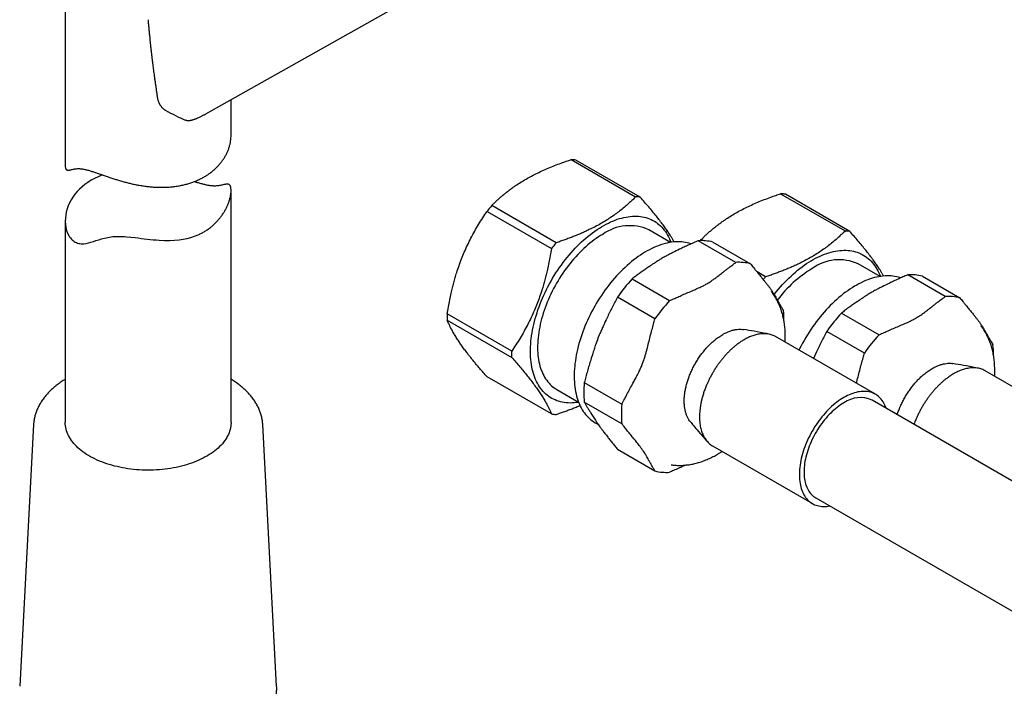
# Model space of a CAD drawing. Header units: millimetres. Extents: x 8 to 968, y 12 to 1099.
# Tile 12 of 73: x 685 to 774, y 170 to 230. Entities that reach past the tile are written whole.
import ezdxf

# ---------------------------------------------------------------- set-up
doc = ezdxf.new("R2010")
doc.units = ezdxf.units.MM

msp = doc.modelspace()

# ---------------------------------------------------------------- linework, layer by layer
at = {"color": 7, "linetype": 'Continuous', "lineweight": 30}
for p, q in [((701.382, 221.567), (725.254, 235.01)), ((688.652, 233.887), (688.652, 216.881)), ((703.652, 219.614), (703.652, 222.845)), ((697.881, 221.787), (697.885, 221.785)), ((701.38, 221.57), (701.366, 221.563)), ((734.417, 217.424), (740.243, 214.061)), ((740.668, 214.023), (734.842, 217.386)), ((703.652, 193.685), (703.652, 214.631)), ((753.364, 214.342), (759.19, 210.979)), ((759.615, 210.941), (753.789, 214.304)), ((733.053, 209.91), (727.227, 213.273)), ((726.802, 212.745), (732.628, 209.382)), ((688.652, 211.88), (688.652, 193.685)), ((743.408, 209.945), (741.436, 211.084)), ((749.304, 208.134), (745.91, 210.094)), ((746.33, 210.101), (746.174, 210.191)), ((747.239, 209.975), (750.633, 208.016)), ((762.355, 206.863), (760.382, 208.002)), ((739.925, 206.639), (743.319, 204.679)), ((752, 206.828), (751.229, 207.273)), ((768.251, 205.052), (764.857, 207.011)), ((766.186, 206.893), (769.58, 204.934)), ((741.99, 203.026), (738.597, 204.985)), ((752.526, 205.513), (752.524, 205.516)), ((729.033, 200.116), (723.207, 203.479)), ((758.872, 203.556), (762.266, 201.597)), ((723.207, 202.912), (729.033, 199.549)), ((771.473, 202.43), (771.471, 202.433)), ((761.934, 196.213), (752.904, 201.425)), ((760.937, 199.944), (757.544, 201.903)), ((756.612, 200.048), (756.329, 199.448)), ((732.628, 194.434), (726.802, 197.797)), ((780.881, 193.13), (771.851, 198.343)), ((735.604, 197.273), (738.998, 195.314)), ((733.105, 196.654), (735.078, 195.515)), ((738.998, 193.542), (735.604, 195.501)), ((866.003, 135.442), (761.634, 195.693)), ((685.786, 193.478), (684.53, 169.821)), ((685.786, 193.482), (685.786, 193.478)), ((706.517, 193.478), (706.517, 193.481)), ((707.774, 169.821), (706.517, 193.478)), ((736.595, 193.636), (736.873, 193.476)), ((747.205, 191.553), (756.235, 186.34)), ((738.597, 191.243), (741.99, 189.284)), ((743.472, 189.836), (743.478, 189.836)), ((756.535, 186.859), (860.904, 126.608))]:
    msp.add_line(p, q, dxfattribs=at)
at = {"color": 7, "linetype": 'Continuous', "lineweight": 30, "flags": 128}
for points in [[(692.033, 216.037), (691.971, 216.016), (691.632, 215.88), (691.304, 215.725), (690.99, 215.555), (690.698, 215.372), (690.435, 215.185), (690.182, 214.98), (689.945, 214.762), (689.725, 214.532), (689.524, 214.29), (689.346, 214.044), (689.188, 213.791), (689.046, 213.525), (688.925, 213.252), (688.825, 212.972), (688.747, 212.69), (688.693, 212.412), (688.661, 212.132), (688.652, 211.848), (688.667, 211.568), (688.707, 211.295), (688.772, 211.032), (688.861, 210.789), (688.975, 210.563), (689.041, 210.458), (689.113, 210.359), (689.191, 210.267), (689.274, 210.182), (689.364, 210.104), (689.458, 210.035), (689.555, 209.976), (689.656, 209.926), (689.761, 209.884), (689.87, 209.853), (689.982, 209.83), (690.097, 209.818), (690.214, 209.816), (690.333, 209.822), (690.54, 209.852), (690.752, 209.9), (690.97, 209.961), (691.197, 210.033), (691.431, 210.11), (691.678, 210.189), (691.937, 210.266), (692.211, 210.338), (692.497, 210.4), (692.802, 210.448), (692.963, 210.467), (693.128, 210.48), (693.3, 210.488), (693.477, 210.491), (693.652, 210.489), (693.832, 210.482), (694.015, 210.472), (694.201, 210.458), (694.581, 210.421), (694.969, 210.377), (695.237, 210.343), (695.505, 210.31), (695.776, 210.276), (696.047, 210.243), (696.319, 210.213), (696.591, 210.185), (696.863, 210.161), (697.134, 210.142), (697.628, 210.12), (698.118, 210.119), (698.536, 210.138), (698.949, 210.177), (699.313, 210.23), (699.667, 210.302), (700.012, 210.393), (700.349, 210.503), (700.675, 210.633), (700.675, 210.633)], [(735.088, 195.489), (735.065, 195.485), (734.874, 195.458), (734.685, 195.439), (734.498, 195.428), (734.315, 195.425), (734.134, 195.431), (733.956, 195.444), (733.781, 195.466), (733.61, 195.497), (733.442, 195.535), (733.278, 195.581), (733.118, 195.636), (732.963, 195.699), (732.811, 195.769), (732.663, 195.848), (732.521, 195.934), (732.382, 196.029), (732.249, 196.13), (732.12, 196.24), (731.997, 196.357), (731.879, 196.481), (731.765, 196.612), (731.658, 196.751), (731.555, 196.896), (731.459, 197.048), (731.368, 197.207), (731.283, 197.373), (731.203, 197.545), (731.13, 197.723), (731.062, 197.907), (731.001, 198.096), (730.946, 198.292), (730.897, 198.493), (730.854, 198.699), (730.817, 198.91), (730.787, 199.126), (730.763, 199.347), (730.746, 199.572), (730.735, 199.801), (730.73, 200.034), (730.731, 200.271), (730.739, 200.512), (730.754, 200.756), (730.774, 201.003), (730.802, 201.252), (730.835, 201.504), (730.875, 201.759), (730.921, 202.015), (730.973, 202.274), (731.031, 202.534), (731.095, 202.795), (731.166, 203.057), (731.242, 203.32), (731.325, 203.584), (731.413, 203.848), (731.506, 204.112), (731.606, 204.376), (731.711, 204.639), (731.821, 204.901), (731.937, 205.163), (732.058, 205.423), (732.184, 205.682), (732.315, 205.938), (732.451, 206.193), (732.591, 206.446), (732.737, 206.696), (732.886, 206.943), (733.04, 207.188), (733.198, 207.429), (733.36, 207.666), (733.526, 207.9), (733.695, 208.13), (733.868, 208.356), (734.044, 208.577), (734.224, 208.794), (734.406, 209.006), (734.591, 209.213), (734.779, 209.415), (734.969, 209.611), (735.162, 209.802), (735.356, 209.987), (735.553, 210.166), (735.751, 210.338), (735.95, 210.505), (736.151, 210.665), (736.353, 210.818), (736.556, 210.965), (736.76, 211.104), (736.964, 211.237), (737.168, 211.362), (737.373, 211.48), (737.577, 211.591), (737.781, 211.694), (737.985, 211.789), (738.187, 211.877), (738.389, 211.957), (738.59, 212.029), (738.79, 212.093), (738.988, 212.149), (739.184, 212.196), (739.379, 212.236), (739.571, 212.268), (739.762, 212.291), (739.949, 212.306), (740.135, 212.313), (740.317, 212.312), (740.496, 212.302), (740.673, 212.284), (740.846, 212.258), (741.015, 212.224), (741.181, 212.181), (741.343, 212.13), (741.501, 212.072), (741.655, 212.005), (741.804, 211.931), (741.949, 211.848), (742.09, 211.758), (742.226, 211.66), (742.357, 211.554), (742.483, 211.441), (742.604, 211.32), (742.719, 211.193), (742.83, 211.058), (742.935, 210.916), (743.034, 210.767), (743.128, 210.611), (743.216, 210.449), (743.298, 210.28), (743.375, 210.105), (743.436, 209.95)], [(737.27, 210.672), (737.077, 210.556), (736.883, 210.433), (736.69, 210.304), (736.497, 210.167), (736.306, 210.023), (736.115, 209.873), (735.926, 209.716), (735.738, 209.553), (735.552, 209.384), (735.367, 209.208), (735.185, 209.027), (735.005, 208.841), (734.827, 208.649), (734.652, 208.452), (734.48, 208.249), (734.311, 208.043), (734.145, 207.831), (733.982, 207.616), (733.823, 207.396), (733.668, 207.172), (733.517, 206.945), (733.37, 206.715), (733.226, 206.481), (733.088, 206.245), (732.954, 206.006), (732.824, 205.765), (732.699, 205.522), (732.58, 205.276), (732.465, 205.03), (732.355, 204.782), (732.251, 204.533), (732.153, 204.284), (732.059, 204.034), (731.972, 203.784), (731.89, 203.533), (731.814, 203.284), (731.744, 203.035), (731.68, 202.786), (731.622, 202.539), (731.57, 202.294), (731.524, 202.05), (731.485, 201.808), (731.451, 201.568), (731.424, 201.331), (731.404, 201.097), (731.389, 200.865), (731.381, 200.637), (731.38, 200.413), (731.384, 200.192), (731.396, 199.975), (731.413, 199.762), (731.437, 199.554), (731.467, 199.35), (731.504, 199.151), (731.546, 198.958), (731.595, 198.769), (731.65, 198.586), (731.711, 198.409), (731.778, 198.238), (731.851, 198.073), (731.93, 197.914), (732.015, 197.762), (732.105, 197.616), (732.201, 197.477), (732.303, 197.345), (732.41, 197.22), (732.522, 197.102), (732.639, 196.992), (732.761, 196.889), (732.888, 196.793), (733.02, 196.705), (733.105, 196.654)], [(745.266, 209.813), (745.245, 209.82), (745.084, 209.871), (744.919, 209.913), (744.751, 209.947), (744.579, 209.973), (744.403, 209.991), (744.225, 210), (744.044, 210.002), (743.859, 209.995), (743.673, 209.98), (743.483, 209.957), (743.292, 209.925), (743.098, 209.886), (742.903, 209.838), (742.706, 209.783), (742.508, 209.719), (742.308, 209.648), (742.107, 209.568), (741.905, 209.481), (741.703, 209.386), (741.5, 209.284), (741.296, 209.174), (741.093, 209.056), (740.89, 208.931), (740.687, 208.8), (740.484, 208.661), (740.283, 208.515), (740.082, 208.363), (739.882, 208.203), (739.684, 208.038), (739.487, 207.866), (739.291, 207.688), (739.098, 207.504), (738.906, 207.314), (738.717, 207.119), (738.53, 206.919), (738.346, 206.713), (738.165, 206.502), (737.986, 206.286), (737.811, 206.066), (737.639, 205.841), (737.47, 205.613), (737.306, 205.38), (737.144, 205.144), (736.987, 204.904), (736.834, 204.661), (736.686, 204.415), (736.541, 204.166), (736.401, 203.915), (736.266, 203.662), (736.136, 203.406), (736.011, 203.149), (735.89, 202.89), (735.775, 202.63), (735.665, 202.369), (735.561, 202.107), (735.462, 201.845), (735.369, 201.583), (735.281, 201.32), (735.199, 201.058), (735.123, 200.796), (735.053, 200.535), (734.989, 200.275), (734.931, 200.017), (734.879, 199.76), (734.834, 199.505), (734.794, 199.252), (734.761, 199.001), (734.734, 198.752), (734.713, 198.507), (734.699, 198.264), (734.691, 198.025), (734.69, 197.79), (734.694, 197.558), (734.705, 197.329), (734.723, 197.106), (734.747, 196.886), (734.777, 196.671), (734.813, 196.461), (734.856, 196.256), (734.905, 196.056), (734.959, 195.862), (735.02, 195.673), (735.088, 195.49), (735.161, 195.313), (735.239, 195.142), (735.324, 194.978), (735.415, 194.82), (735.511, 194.668), (735.612, 194.524), (735.72, 194.386), (735.832, 194.255), (735.95, 194.132), (736.073, 194.016), (736.2, 193.907), (736.333, 193.805), (736.471, 193.712), (736.595, 193.636)], [(746.099, 210.102), (746.12, 210.126), (746.174, 210.191)], [(752.782, 205.231), (752.815, 205.274), (752.991, 205.495), (753.171, 205.712), (753.353, 205.924), (753.538, 206.131), (753.726, 206.333), (753.916, 206.529), (754.109, 206.72), (754.303, 206.904), (754.5, 207.083), (754.698, 207.256), (754.897, 207.423), (755.098, 207.583), (755.3, 207.736), (755.503, 207.883), (755.707, 208.022), (755.911, 208.155), (756.115, 208.28), (756.32, 208.398), (756.524, 208.509), (756.728, 208.612), (756.932, 208.707), (757.134, 208.795), (757.336, 208.875), (757.537, 208.947), (757.737, 209.011), (757.935, 209.066), (758.131, 209.114), (758.326, 209.154), (758.518, 209.186), (758.709, 209.209), (758.896, 209.224), (759.082, 209.231), (759.264, 209.229), (759.443, 209.22), (759.62, 209.202), (759.793, 209.176), (759.962, 209.141), (760.128, 209.099), (760.29, 209.048), (760.448, 208.99), (760.602, 208.923), (760.751, 208.848), (760.896, 208.766), (761.037, 208.676), (761.173, 208.578), (761.304, 208.472), (761.43, 208.359), (761.551, 208.238), (761.666, 208.11), (761.777, 207.975), (761.882, 207.833), (761.981, 207.685), (762.075, 207.529), (762.163, 207.367), (762.245, 207.198), (762.322, 207.023), (762.383, 206.868)], [(764.213, 206.731), (764.192, 206.738), (764.031, 206.788), (763.866, 206.831), (763.698, 206.865), (763.526, 206.891), (763.35, 206.909), (763.172, 206.918), (762.99, 206.92), (762.806, 206.913), (762.62, 206.898), (762.43, 206.875), (762.239, 206.843), (762.045, 206.804), (761.85, 206.756), (761.653, 206.701), (761.455, 206.637), (761.255, 206.565), (761.054, 206.486), (760.852, 206.399), (760.65, 206.304), (760.447, 206.201), (760.243, 206.091), (760.04, 205.974), (759.837, 205.849), (759.634, 205.718), (759.431, 205.579), (759.23, 205.433), (759.029, 205.28), (758.829, 205.121), (758.631, 204.956), (758.434, 204.784), (758.238, 204.606), (758.045, 204.422), (757.853, 204.232), (757.664, 204.037), (757.477, 203.836), (757.293, 203.631), (757.112, 203.42), (756.933, 203.204), (756.758, 202.984), (756.586, 202.759), (756.417, 202.531), (756.252, 202.298), (756.091, 202.062), (755.934, 201.822), (755.781, 201.579), (755.633, 201.333), (755.488, 201.084), (755.348, 200.833), (755.213, 200.58), (755.083, 200.324), (755.023, 200.202)], [(762.907, 194.958), (762.887, 195.015), (762.831, 195.156), (762.769, 195.29), (762.701, 195.419), (762.627, 195.541), (762.548, 195.656), (762.463, 195.764), (762.373, 195.865), (762.278, 195.959), (762.178, 196.046), (762.073, 196.125), (761.963, 196.196), (761.848, 196.259), (761.73, 196.315), (761.607, 196.363), (761.48, 196.402), (761.349, 196.434), (761.214, 196.457), (761.077, 196.472), (760.936, 196.479), (760.792, 196.478), (760.645, 196.468), (760.497, 196.45), (760.345, 196.425), (760.192, 196.391), (760.037, 196.348), (759.881, 196.298), (759.723, 196.24), (759.564, 196.174), (759.405, 196.1), (759.245, 196.019), (759.085, 195.93)], [(759.085, 195.93), (758.924, 195.834), (758.764, 195.731), (758.605, 195.62), (758.446, 195.503), (758.288, 195.379), (758.132, 195.249), (757.977, 195.112), (757.824, 194.969), (757.673, 194.82), (757.524, 194.666), (757.377, 194.506), (757.233, 194.342), (757.093, 194.172), (756.955, 193.998), (756.82, 193.819), (756.69, 193.637), (756.563, 193.451), (756.44, 193.261), (756.321, 193.068), (756.206, 192.873), (756.096, 192.675), (755.991, 192.474), (755.891, 192.272), (755.796, 192.068), (755.706, 191.863), (755.621, 191.657), (755.542, 191.45), (755.468, 191.243), (755.4, 191.037), (755.338, 190.83), (755.282, 190.624), (755.232, 190.42), (755.188, 190.216), (755.15, 190.015), (755.118, 189.815), (755.093, 189.617), (755.074, 189.423), (755.061, 189.231), (755.055, 189.042), (755.055, 188.857), (755.061, 188.676), (755.074, 188.499), (755.093, 188.326), (755.118, 188.158), (755.15, 187.995), (755.188, 187.837), (755.232, 187.684), (755.282, 187.537), (755.338, 187.397), (755.4, 187.262), (755.468, 187.133), (755.542, 187.011), (755.621, 186.896), (755.706, 186.788), (755.796, 186.687), (755.891, 186.593), (755.991, 186.507), (756.096, 186.428), (756.206, 186.356), (756.321, 186.293), (756.44, 186.237), (756.563, 186.19), (756.69, 186.15), (756.82, 186.118), (756.955, 186.095), (757.093, 186.08), (757.233, 186.073), (757.377, 186.074), (757.524, 186.084), (757.673, 186.102), (757.808, 186.124)], [(759.085, 195.44), (758.933, 195.349), (758.781, 195.25), (758.63, 195.144), (758.479, 195.032), (758.33, 194.912), (758.182, 194.787), (758.035, 194.655), (757.891, 194.517), (757.749, 194.373), (757.609, 194.223), (757.471, 194.069), (757.337, 193.909), (757.205, 193.745), (757.077, 193.577), (756.953, 193.404), (756.832, 193.227), (756.715, 193.048), (756.603, 192.864), (756.495, 192.679), (756.391, 192.49), (756.292, 192.3), (756.199, 192.107), (756.11, 191.913), (756.027, 191.718), (755.949, 191.523), (755.877, 191.326), (755.81, 191.13), (755.749, 190.934), (755.694, 190.739), (755.646, 190.544), (755.603, 190.351), (755.566, 190.159), (755.536, 189.97), (755.512, 189.783), (755.495, 189.598), (755.483, 189.416), (755.479, 189.238), (755.48, 189.064), (755.488, 188.893), (755.503, 188.726), (755.523, 188.564), (755.55, 188.407), (755.584, 188.255), (755.623, 188.109), (755.669, 187.968), (755.721, 187.832), (755.779, 187.703), (755.843, 187.581), (755.912, 187.465), (755.987, 187.355), (756.068, 187.253), (756.154, 187.158), (756.245, 187.07), (756.341, 186.989), (756.442, 186.917), (756.535, 186.859)], [(703.652, 193.685), (703.651, 193.633), (703.643, 193.482), (703.627, 193.332), (703.601, 193.183), (703.566, 193.034), (703.523, 192.886), (703.47, 192.739), (703.409, 192.592), (703.339, 192.448), (703.26, 192.304), (703.173, 192.163), (703.077, 192.023), (702.973, 191.885), (702.86, 191.75), (702.74, 191.617), (702.612, 191.486), (702.476, 191.358), (702.332, 191.232), (702.181, 191.11), (702.022, 190.991), (701.857, 190.875), (701.684, 190.762), (701.505, 190.653), (701.32, 190.548), (701.128, 190.446), (700.93, 190.348), (700.727, 190.254), (700.518, 190.165), (700.303, 190.08), (700.084, 189.999), (699.86, 189.922), (699.632, 189.85), (699.399, 189.782), (699.162, 189.72), (698.922, 189.662), (698.679, 189.609), (698.432, 189.561), (698.183, 189.517), (697.931, 189.479), (697.677, 189.446), (697.421, 189.418), (697.164, 189.395), (696.905, 189.378), (696.646, 189.365), (696.386, 189.358), (696.125, 189.356), (695.865, 189.359), (695.605, 189.367), (695.346, 189.381), (695.088, 189.399), (694.831, 189.423), (694.575, 189.452), (694.322, 189.486), (694.07, 189.526), (693.821, 189.57), (693.575, 189.619), (693.333, 189.673), (693.093, 189.732), (692.857, 189.796), (692.625, 189.864), (692.398, 189.937), (692.175, 190.014), (691.956, 190.096), (691.743, 190.183), (691.535, 190.273), (691.333, 190.368), (691.136, 190.466), (690.946, 190.568), (690.761, 190.675), (690.584, 190.784), (690.413, 190.898), (690.249, 191.014), (690.092, 191.134), (689.942, 191.257), (689.8, 191.383), (689.665, 191.512), (689.538, 191.643), (689.419, 191.777), (689.309, 191.913), (689.206, 192.051), (689.112, 192.191), (689.027, 192.333), (688.95, 192.477), (688.881, 192.622), (688.822, 192.768), (688.771, 192.915), (688.729, 193.064), (688.696, 193.213), (688.672, 193.362), (688.658, 193.513), (688.652, 193.663), (688.652, 193.685)]]:
    msp.add_lwpolyline(points, dxfattribs=at)
at = {"color": 7, "linetype": 'Continuous', "lineweight": 30}
for centre, radius, start, end in [((734.243, 213.089), 4.339, 82.07337, 87.7076), ((740.069, 209.726), 4.339, 82.07337, 87.7076), ((753.19, 210.007), 4.339, 82.07337, 87.7076), ((740.59, 202.096), 17.422, 140.09051, 142.32034), ((739.71, 207.27), 4.187, 65.664, 125.64646), ((759.016, 206.644), 4.339, 82.07337, 87.7076), ((746.416, 198.733), 17.422, 140.09051, 142.32034), ((746.205, 205.902), 4.202, 75.75627, 94.0247), ((749.599, 203.943), 4.202, 75.75627, 94.0247), ((761.976, 198.112), 11.09, 121.28312, 143.40705), ((758.657, 204.187), 4.187, 65.664, 125.64646), ((752.316, 195.318), 16.784, 137.58286, 144.828), ((765.245, 195.748), 17.269, 140.08569, 141.15678), ((765.152, 202.82), 4.202, 75.75627, 94.0247), ((768.546, 200.861), 4.202, 75.75627, 94.0247), ((755.709, 193.359), 16.784, 137.58286, 144.828), ((733.361, 203.196), 10.159, 178.40253, 181.59747), ((744.557, 202.903), 9.108, 359.72047, 5.38307), ((771.263, 192.235), 16.784, 137.58286, 144.828), ((774.656, 190.276), 16.784, 137.58286, 144.828), ((763.504, 199.821), 9.108, 359.72047, 5.38307), ((739.187, 199.832), 10.159, 178.40253, 181.59747), ((745.357, 196.387), 9.793, 174.80965, 185.19035), ((748.75, 194.428), 9.793, 174.80965, 185.19035), ((760.581, 193.335), 2.583, 65.92031, 125.39015), ((733.226, 198.731), 4.339, 262.07337, 267.7076), ((743.024, 193.357), 4.202, 255.75627, 274.0247)]:
    msp.add_arc(centre, radius, start, end, dxfattribs=at)
for points, knots in [([(696.139, 230.073), (696.15, 229.939), (696.172, 229.679), (696.206, 229.302), (696.239, 228.952), (696.271, 228.629), (696.301, 228.332), (696.329, 228.061), (696.354, 227.825), (696.376, 227.622), (696.395, 227.45), (696.412, 227.298), (696.427, 227.166), (696.44, 227.053), (696.451, 226.958), (696.46, 226.882), (696.467, 226.826), (696.471, 226.787), (696.475, 226.752), (696.481, 226.708), (696.488, 226.645), (696.498, 226.562), (696.511, 226.459), (696.526, 226.337), (696.543, 226.195), (696.563, 226.033), (696.587, 225.844), (696.616, 225.625), (696.649, 225.374), (696.686, 225.099), (696.727, 224.799), (696.772, 224.478), (696.821, 224.134), (696.874, 223.769), (696.933, 223.381), (696.974, 223.114), (696.995, 222.977)], [0, 0, 0, 0, 0.05623, 0.108806, 0.157728, 0.202992, 0.244597, 0.282542, 0.316824, 0.343817, 0.368003, 0.389383, 0.407955, 0.423787, 0.437057, 0.447776, 0.455943, 0.460638, 0.464403, 0.470526, 0.479425, 0.491099, 0.505549, 0.522777, 0.542782, 0.565565, 0.591128, 0.62306, 0.658482, 0.697396, 0.739805, 0.785711, 0.834206, 0.886083, 0.941346, 1, 1, 1, 1]), ([(696.995, 222.977), (697.003, 222.936), (697.017, 222.859), (697.046, 222.756), (697.074, 222.673), (697.101, 222.607), (697.124, 222.555), (697.147, 222.509), (697.172, 222.461), (697.203, 222.408), (697.241, 222.347), (697.287, 222.281), (697.341, 222.213), (697.395, 222.151), (697.444, 222.1), (697.487, 222.06), (697.527, 222.024), (697.569, 221.988), (697.613, 221.954), (697.659, 221.92), (697.716, 221.881), (697.774, 221.845), (697.816, 221.822), (697.831, 221.814)], [0, 0, 0, 0, 0.08392, 0.155804, 0.214965, 0.261255, 0.29862, 0.329235, 0.366184, 0.407045, 0.453651, 0.5118, 0.568342, 0.629396, 0.677122, 0.711815, 0.749552, 0.785763, 0.823681, 0.862063, 0.904702, 0.964278, 1, 1, 1, 1]), ([(697.885, 221.785), (697.912, 221.771), (698.23, 221.61), (698.708, 221.372), (699.16, 221.15), (699.319, 221.073)], [0, 0, 0, 0, 0.058305, 0.670377, 1, 1, 1, 1]), ([(699.318, 221.072), (699.355, 221.056), (699.422, 221.026), (699.516, 220.998), (699.587, 220.983), (699.641, 220.974), (699.687, 220.969), (699.751, 220.965), (699.834, 220.965), (699.926, 220.973), (700.008, 220.985), (700.073, 220.999), (700.134, 221.014), (700.199, 221.032), (700.264, 221.052), (700.333, 221.076), (700.415, 221.106), (700.478, 221.132), (700.513, 221.145)], [0, 0, 0, 0, 0.07845, 0.141816, 0.188112, 0.219196, 0.24988, 0.282402, 0.352484, 0.428024, 0.499475, 0.553597, 0.612784, 0.677422, 0.745237, 0.817174, 0.901384, 1, 1, 1, 1]), ([(700.513, 221.145), (700.589, 221.178), (700.743, 221.243), (700.93, 221.331), (701.076, 221.404), (701.183, 221.459), (701.283, 221.512), (701.349, 221.549), (701.381, 221.567)], [0, 0, 0, 0, 0.262352, 0.531227, 0.664254, 0.786775, 0.898636, 1, 1, 1, 1]), ([(688.653, 216.881), (688.653, 216.841), (688.655, 216.755), (688.675, 216.654), (688.707, 216.573), (688.751, 216.518), (688.806, 216.484), (688.874, 216.467), (688.956, 216.467), (689.054, 216.482), (689.164, 216.507), (689.287, 216.537), (689.423, 216.567), (689.574, 216.594), (689.743, 216.612), (689.902, 216.614), (690.043, 216.604), (690.158, 216.59), (690.279, 216.571), (690.407, 216.546), (690.541, 216.515), (690.682, 216.479), (690.83, 216.437), (690.982, 216.391), (691.139, 216.342), (691.299, 216.29), (691.464, 216.234), (691.691, 216.157), (691.987, 216.053), (692.34, 215.931), (692.69, 215.812), (693.034, 215.698), (693.39, 215.586), (693.754, 215.479), (694.123, 215.377), (694.495, 215.284), (694.87, 215.199), (695.252, 215.123), (695.64, 215.058), (696.032, 215.004), (696.423, 214.964), (696.82, 214.936), (697.227, 214.923), (697.643, 214.926), (698.061, 214.948), (698.476, 214.988), (698.882, 215.047), (699.271, 215.123), (699.644, 215.215), (700.003, 215.323), (700.355, 215.45), (700.696, 215.594), (701.022, 215.754), (701.326, 215.926), (701.611, 216.11), (701.879, 216.305), (702.133, 216.516), (702.37, 216.739), (702.588, 216.973), (702.786, 217.215), (702.965, 217.465), (703.126, 217.726), (703.267, 217.995), (703.388, 218.271), (703.486, 218.549), (703.562, 218.828), (703.616, 219.108), (703.647, 219.372), (703.649, 219.54), (703.65, 219.614)], [0, 0, 0, 0, 0.011839, 0.025871, 0.039574, 0.053372, 0.067262, 0.081205, 0.097435, 0.113735, 0.130062, 0.146487, 0.162932, 0.179482, 0.196071, 0.212758, 0.22152, 0.230283, 0.239115, 0.247948, 0.256872, 0.265797, 0.274796, 0.283795, 0.292544, 0.301293, 0.310103, 0.318913, 0.336671, 0.354531, 0.369811, 0.385548, 0.401337, 0.417252, 0.433215, 0.448888, 0.464435, 0.480428, 0.496463, 0.512608, 0.528797, 0.544685, 0.561662, 0.579145, 0.596687, 0.614383, 0.632141, 0.649595, 0.666029, 0.682953, 0.699933, 0.71706, 0.734246, 0.751134, 0.767192, 0.783723, 0.800305, 0.817018, 0.833782, 0.850247, 0.866645, 0.883523, 0.900451, 0.917508, 0.934617, 0.951418, 0.968395, 0.985884, 1, 1, 1, 1]), ([(727.227, 213.273), (727.302, 213.349), (727.453, 213.5), (727.689, 213.723), (727.931, 213.944), (728.182, 214.162), (728.442, 214.378), (728.711, 214.59), (728.99, 214.799), (729.326, 215.038), (729.729, 215.306), (730.204, 215.597), (730.704, 215.878), (731.226, 216.148), (731.771, 216.407), (732.337, 216.654), (732.92, 216.891), (733.465, 217.096), (733.965, 217.273), (734.266, 217.374), (734.417, 217.424)], [0, 0, 0, 0, 0.043895, 0.087829, 0.131762, 0.175846, 0.21993, 0.264185, 0.308439, 0.352761, 0.419801, 0.487131, 0.554461, 0.622712, 0.690965, 0.760101, 0.82924, 0.89861, 0.949305, 1, 1, 1, 1]), ([(700.675, 210.633), (700.778, 210.68), (700.988, 210.776), (701.287, 210.945), (701.576, 211.132), (701.849, 211.338), (702.105, 211.559), (702.339, 211.79), (702.554, 212.031), (702.751, 212.281), (702.932, 212.542), (703.094, 212.81), (703.236, 213.08), (703.362, 213.359), (703.469, 213.644), (703.541, 213.883), (703.585, 214.069), (703.612, 214.205), (703.632, 214.337), (703.648, 214.483), (703.654, 214.638), (703.646, 214.794), (703.623, 214.928), (703.587, 215.036), (703.537, 215.115), (703.478, 215.168), (703.408, 215.2), (703.324, 215.215), (703.226, 215.212), (703.112, 215.194), (702.986, 215.166), (702.849, 215.132), (702.697, 215.097), (702.531, 215.066), (702.347, 215.043), (702.175, 215.036), (702.024, 215.041), (701.901, 215.051), (701.772, 215.066), (701.636, 215.088), (701.494, 215.114), (701.345, 215.146), (701.189, 215.183), (701.029, 215.224), (700.866, 215.269), (700.699, 215.316), (700.526, 215.367), (700.395, 215.406), (700.318, 215.429), (700.302, 215.434)], [0, 0, 0, 0, 0.025755, 0.052293, 0.078928, 0.105807, 0.132779, 0.159285, 0.185002, 0.211464, 0.237999, 0.264724, 0.291524, 0.317835, 0.347034, 0.376362, 0.391128, 0.405894, 0.420763, 0.435632, 0.457695, 0.479891, 0.502281, 0.524854, 0.5469, 0.569096, 0.591441, 0.613872, 0.63998, 0.666202, 0.692467, 0.718891, 0.745346, 0.77197, 0.798657, 0.825501, 0.839597, 0.853694, 0.867902, 0.882111, 0.896468, 0.910825, 0.925302, 0.939779, 0.953854, 0.967928, 0.982101, 0.996274, 1, 1, 1, 1]), ([(740.243, 214.061), (740.156, 213.974), (739.981, 213.8), (739.678, 213.515), (739.331, 213.207), (738.933, 212.879), (738.513, 212.558), (738.07, 212.245), (737.601, 211.94), (737.108, 211.646), (736.59, 211.363), (736.117, 211.126), (735.698, 210.93), (735.339, 210.77), (734.974, 210.616), (734.601, 210.466), (734.222, 210.32), (733.838, 210.179), (733.448, 210.042), (733.184, 209.954), (733.053, 209.91)], [0, 0, 0, 0, 0.050695, 0.10139, 0.168581, 0.235971, 0.303358, 0.371541, 0.439723, 0.508789, 0.577855, 0.647239, 0.691087, 0.735004, 0.77892, 0.823025, 0.86713, 0.911406, 0.955682, 1, 1, 1, 1]), ([(743.737, 209.984), (743.716, 210.021), (743.656, 210.127), (743.548, 210.31), (743.392, 210.561), (743.203, 210.851), (742.976, 211.182), (742.721, 211.535), (742.437, 211.912), (742.122, 212.313), (741.786, 212.726), (741.43, 213.149), (741.058, 213.582), (740.798, 213.876), (740.668, 214.023)], [0, 0, 0, 0, 0.032779, 0.09542, 0.158061, 0.245137, 0.332247, 0.419322, 0.515434, 0.611594, 0.707717, 0.805129, 0.902575, 1, 1, 1, 1]), ([(746.174, 210.191), (746.249, 210.267), (746.4, 210.417), (746.636, 210.641), (746.878, 210.862), (747.129, 211.08), (747.389, 211.295), (747.658, 211.508), (747.937, 211.716), (748.273, 211.956), (748.676, 212.224), (749.151, 212.515), (749.651, 212.796), (750.173, 213.065), (750.718, 213.325), (751.284, 213.572), (751.867, 213.809), (752.412, 214.014), (752.912, 214.191), (753.213, 214.292), (753.364, 214.342)], [0, 0, 0, 0, 0.043895, 0.087829, 0.131762, 0.175846, 0.21993, 0.264185, 0.308439, 0.352761, 0.419801, 0.487131, 0.554461, 0.622712, 0.690965, 0.760101, 0.82924, 0.89861, 0.949305, 1, 1, 1, 1]), ([(723.207, 203.479), (723.241, 203.69), (723.31, 204.112), (723.429, 204.741), (723.551, 205.315), (723.674, 205.834), (723.793, 206.298), (723.922, 206.757), (724.077, 207.27), (724.266, 207.834), (724.494, 208.447), (724.748, 209.07), (725.033, 209.7), (725.348, 210.335), (725.684, 210.958), (726.04, 211.567), (726.412, 212.165), (726.672, 212.552), (726.802, 212.745)], [0, 0, 0, 0, 0.062316, 0.124642, 0.186953, 0.233921, 0.280887, 0.32746, 0.374032, 0.438772, 0.503537, 0.568275, 0.639733, 0.711226, 0.782692, 0.855117, 0.927566, 1, 1, 1, 1]), ([(759.19, 210.979), (759.103, 210.892), (758.928, 210.718), (758.625, 210.433), (758.278, 210.125), (757.88, 209.797), (757.46, 209.476), (757.017, 209.163), (756.548, 208.858), (756.055, 208.564), (755.537, 208.281), (755.064, 208.044), (754.645, 207.847), (754.286, 207.688), (753.921, 207.533), (753.548, 207.384), (753.169, 207.238), (752.785, 207.097), (752.395, 206.96), (752.131, 206.872), (752, 206.828)], [0, 0, 0, 0, 0.050695, 0.10139, 0.168581, 0.235971, 0.303358, 0.371541, 0.439723, 0.508789, 0.577855, 0.647239, 0.691087, 0.735004, 0.77892, 0.823025, 0.86713, 0.911406, 0.955682, 1, 1, 1, 1]), ([(762.684, 206.902), (762.663, 206.939), (762.603, 207.045), (762.495, 207.228), (762.339, 207.479), (762.15, 207.769), (761.923, 208.099), (761.668, 208.453), (761.384, 208.83), (761.069, 209.231), (760.733, 209.644), (760.377, 210.067), (760.005, 210.5), (759.745, 210.794), (759.615, 210.941)], [0, 0, 0, 0, 0.032779, 0.09542, 0.158061, 0.245137, 0.332247, 0.419322, 0.515434, 0.611594, 0.707717, 0.805129, 0.902575, 1, 1, 1, 1]), ([(732.628, 209.382), (732.593, 209.171), (732.525, 208.749), (732.405, 208.12), (732.283, 207.546), (732.161, 207.026), (732.041, 206.563), (731.913, 206.104), (731.757, 205.591), (731.568, 205.026), (731.341, 204.413), (731.086, 203.791), (730.801, 203.161), (730.487, 202.525), (730.151, 201.903), (729.795, 201.294), (729.422, 200.696), (729.163, 200.309), (729.033, 200.116)], [0, 0, 0, 0, 0.062316, 0.124642, 0.186953, 0.233921, 0.280887, 0.32746, 0.374032, 0.438772, 0.503537, 0.568275, 0.639733, 0.711226, 0.782692, 0.855117, 0.927566, 1, 1, 1, 1]), ([(744.22, 209.318), (744.016, 209.219), (743.71, 209.07), (743.305, 208.869), (742.985, 208.703), (742.674, 208.532), (742.375, 208.353), (742.106, 208.182), (741.843, 208.007), (741.566, 207.817), (741.374, 207.686), (741.269, 207.614)], [0, 0, 0, 0, 0.191316, 0.286971, 0.38266, 0.499999, 0.595669, 0.691431, 0.78736, 0.883309, 1, 1, 1, 1]), ([(745.91, 210.094), (745.766, 210.031), (745.478, 209.907), (745.053, 209.715), (744.632, 209.519), (744.357, 209.385), (744.22, 209.318)], [0, 0, 0, 0, 0.249822, 0.49971, 0.749814, 1, 1, 1, 1]), ([(741.269, 207.614), (741.153, 207.535), (740.921, 207.377), (740.582, 207.134), (740.249, 206.888), (740.033, 206.722), (739.925, 206.639)], [0, 0, 0, 0, 0.249804, 0.499692, 0.749812, 1, 1, 1, 1]), ([(744.142, 205.043), (744.3, 205.114), (744.617, 205.255), (745.103, 205.458), (745.588, 205.663), (746.014, 205.853), (746.376, 206.031), (746.649, 206.181), (746.884, 206.322), (747.084, 206.451), (747.309, 206.608), (747.556, 206.792), (747.856, 207.026), (748.143, 207.255), (748.424, 207.474), (748.59, 207.598), (748.673, 207.659)], [0, 0, 0, 0, 0.092918, 0.185887, 0.278794, 0.371754, 0.4358, 0.499994, 0.546482, 0.593037, 0.639672, 0.709978, 0.780335, 0.874296, 0.937139, 1, 1, 1, 1]), ([(748.673, 207.659), (748.793, 207.747), (749.006, 207.904), (749.213, 208.064), (749.304, 208.134)], [0, 0, 0, 0, 0.560207, 1, 1, 1, 1]), ([(750.633, 208.016), (750.72, 207.908), (750.876, 207.716), (751.026, 207.526), (751.092, 207.443)], [0, 0, 0, 0, 0.55983, 1, 1, 1, 1]), ([(751.092, 207.443), (751.181, 207.333), (751.343, 207.13), (751.59, 206.828), (751.806, 206.565), (752, 206.325), (752.17, 206.111), (752.33, 205.902), (752.485, 205.689), (752.631, 205.475), (752.777, 205.244), (752.916, 205.006), (753.057, 204.752), (753.198, 204.494), (753.305, 204.31), (753.358, 204.219)], [0, 0, 0, 0, 0.092896, 0.171316, 0.249737, 0.310733, 0.371762, 0.43205, 0.492459, 0.56299, 0.633741, 0.721633, 0.80961, 0.905383, 1, 1, 1, 1]), ([(764.857, 207.011), (764.713, 206.949), (764.425, 206.825), (764, 206.633), (763.579, 206.437), (763.304, 206.303), (763.167, 206.236)], [0, 0, 0, 0, 0.249822, 0.49971, 0.749814, 1, 1, 1, 1]), ([(763.167, 206.236), (762.963, 206.136), (762.657, 205.988), (762.252, 205.787), (761.932, 205.621), (761.621, 205.449), (761.322, 205.271), (761.052, 205.099), (760.79, 204.924), (760.513, 204.735), (760.321, 204.604), (760.216, 204.532)], [0, 0, 0, 0, 0.191316, 0.286971, 0.38266, 0.499999, 0.595669, 0.691431, 0.78736, 0.883309, 1, 1, 1, 1]), ([(738.597, 204.985), (738.516, 204.834), (738.353, 204.53), (738.117, 204.068), (737.887, 203.603), (737.739, 203.288), (737.665, 203.13)], [0, 0, 0, 0, 0.249822, 0.49971, 0.749814, 1, 1, 1, 1]), ([(743.319, 204.679), (743.474, 204.746), (743.751, 204.866), (744.022, 204.989), (744.142, 205.043)], [0, 0, 0, 0, 0.559877, 1, 1, 1, 1]), ([(753.768, 200.927), (753.771, 200.982), (753.779, 201.122), (753.783, 201.345), (753.783, 201.597), (753.775, 201.847), (753.76, 202.094), (753.738, 202.338), (753.708, 202.58), (753.672, 202.817), (753.628, 203.051), (753.576, 203.281), (753.518, 203.506), (753.453, 203.727), (753.38, 203.942), (753.301, 204.152), (753.216, 204.357), (753.123, 204.555), (753.025, 204.748), (752.92, 204.935), (752.81, 205.115), (752.693, 205.289), (752.599, 205.421), (752.541, 205.493), (752.526, 205.512)], [0, 0, 0, 0, 0.031971, 0.08164, 0.131314, 0.180962, 0.230547, 0.280031, 0.329372, 0.378526, 0.427445, 0.476087, 0.524409, 0.572372, 0.619945, 0.667102, 0.713823, 0.7601, 0.805927, 0.851308, 0.896255, 0.940783, 0.984911, 1, 1, 1, 1]), ([(767.62, 204.577), (767.74, 204.665), (767.953, 204.822), (768.16, 204.982), (768.251, 205.052)], [0, 0, 0, 0, 0.560207, 1, 1, 1, 1]), ([(769.58, 204.934), (769.667, 204.826), (769.823, 204.634), (769.973, 204.444), (770.039, 204.361)], [0, 0, 0, 0, 0.55983, 1, 1, 1, 1]), ([(753.358, 204.219), (753.41, 204.132), (753.502, 203.977), (753.587, 203.825), (753.625, 203.758)], [0, 0, 0, 0, 0.560215, 1, 1, 1, 1]), ([(760.216, 204.532), (760.1, 204.453), (759.868, 204.294), (759.529, 204.052), (759.196, 203.806), (758.98, 203.64), (758.872, 203.556)], [0, 0, 0, 0, 0.249804, 0.499692, 0.749812, 1, 1, 1, 1]), ([(763.089, 201.961), (763.247, 202.032), (763.564, 202.173), (764.05, 202.376), (764.535, 202.581), (764.961, 202.771), (765.323, 202.949), (765.596, 203.099), (765.831, 203.24), (766.031, 203.369), (766.256, 203.525), (766.503, 203.709), (766.803, 203.944), (767.09, 204.173), (767.371, 204.392), (767.537, 204.516), (767.62, 204.577)], [0, 0, 0, 0, 0.092918, 0.185887, 0.278794, 0.371754, 0.4358, 0.499994, 0.546482, 0.593037, 0.639672, 0.709978, 0.780335, 0.874296, 0.937139, 1, 1, 1, 1]), ([(770.039, 204.361), (770.128, 204.251), (770.29, 204.048), (770.537, 203.746), (770.753, 203.483), (770.947, 203.243), (771.117, 203.029), (771.277, 202.82), (771.432, 202.607), (771.578, 202.393), (771.724, 202.162), (771.863, 201.924), (772.004, 201.67), (772.145, 201.411), (772.252, 201.228), (772.305, 201.137)], [0, 0, 0, 0, 0.092896, 0.171316, 0.249737, 0.310733, 0.371762, 0.43205, 0.492459, 0.56299, 0.633741, 0.721633, 0.80961, 0.905383, 1, 1, 1, 1]), ([(737.665, 203.13), (737.555, 202.897), (737.39, 202.548), (737.173, 202.08), (737.026, 201.748), (736.857, 201.339), (736.69, 200.896), (736.522, 200.394), (736.363, 199.887), (736.253, 199.531), (736.189, 199.328)], [0, 0, 0, 0, 0.191318, 0.286973, 0.382663, 0.4595, 0.613417, 0.729291, 0.845239, 1, 1, 1, 1]), ([(726.802, 197.797), (726.69, 197.924), (726.466, 198.177), (726.143, 198.55), (725.856, 198.889), (725.605, 199.192), (725.386, 199.461), (725.177, 199.724), (724.951, 200.017), (724.712, 200.335), (724.468, 200.675), (724.235, 201.016), (724.016, 201.356), (723.813, 201.692), (723.631, 202.016), (723.47, 202.327), (723.327, 202.627), (723.247, 202.817), (723.207, 202.912)], [0, 0, 0, 0, 0.062316, 0.124642, 0.186953, 0.233921, 0.280887, 0.32746, 0.374032, 0.438772, 0.503537, 0.568275, 0.639733, 0.711226, 0.782692, 0.855117, 0.927566, 1, 1, 1, 1]), ([(741.723, 202.034), (741.775, 202.219), (741.866, 202.548), (741.952, 202.88), (741.99, 203.026)], [0, 0, 0, 0, 0.560215, 1, 1, 1, 1]), ([(772.715, 197.845), (772.718, 197.9), (772.726, 198.04), (772.73, 198.263), (772.73, 198.515), (772.722, 198.765), (772.707, 199.012), (772.685, 199.256), (772.655, 199.497), (772.618, 199.735), (772.574, 199.969), (772.523, 200.199), (772.465, 200.424), (772.4, 200.645), (772.327, 200.86), (772.248, 201.07), (772.163, 201.275), (772.07, 201.473), (771.972, 201.666), (771.867, 201.852), (771.757, 202.033), (771.64, 202.206), (771.545, 202.339), (771.488, 202.411), (771.473, 202.429)], [0, 0, 0, 0, 0.031971, 0.08164, 0.131314, 0.180962, 0.230547, 0.280031, 0.329372, 0.378526, 0.427445, 0.476087, 0.524409, 0.572372, 0.619945, 0.667102, 0.713823, 0.7601, 0.805927, 0.851308, 0.896255, 0.940783, 0.984911, 1, 1, 1, 1]), ([(739.457, 196.195), (739.545, 196.365), (739.722, 196.706), (739.976, 197.165), (740.205, 197.584), (740.384, 197.923), (740.547, 198.248), (740.693, 198.56), (740.841, 198.912), (740.977, 199.28), (741.091, 199.632), (741.186, 199.959), (741.294, 200.358), (741.418, 200.856), (741.564, 201.45), (741.67, 201.839), (741.723, 202.034)], [0, 0, 0, 0, 0.092895, 0.185841, 0.255544, 0.325259, 0.371759, 0.431231, 0.490819, 0.553839, 0.617021, 0.665431, 0.713844, 0.810793, 0.905384, 1, 1, 1, 1]), ([(745.192, 193.745), (745.148, 193.801), (745.052, 193.924), (744.952, 194.107), (744.876, 194.274), (744.809, 194.448), (744.74, 194.679), (744.682, 194.976), (744.653, 195.241), (744.642, 195.464), (744.64, 195.688), (744.653, 195.977), (744.692, 196.334), (744.746, 196.642), (744.801, 196.893), (744.864, 197.144), (744.957, 197.457), (745.09, 197.835), (745.22, 198.151), (745.335, 198.403), (745.456, 198.651), (745.618, 198.955), (745.829, 199.31), (746.021, 199.598), (746.183, 199.823), (746.348, 200.04), (746.561, 200.3), (746.828, 200.593), (747.06, 200.821), (747.25, 200.993), (747.407, 201.126), (747.575, 201.26), (747.757, 201.392), (747.94, 201.515), (748.063, 201.589), (748.124, 201.625)], [0, 0, 0, 0, 0.033485, 0.073047, 0.093103, 0.113196, 0.151922, 0.191202, 0.230762, 0.250817, 0.270909, 0.309607, 0.348857, 0.388388, 0.408427, 0.428503, 0.467211, 0.506471, 0.546011, 0.566056, 0.586137, 0.624862, 0.664141, 0.7037, 0.723753, 0.743844, 0.782571, 0.82185, 0.86141, 0.881465, 0.901557, 0.925997, 0.950573, 0.975218, 1, 1, 1, 1]), ([(748.124, 201.625), (748.221, 201.678), (748.414, 201.784), (748.703, 201.908), (748.944, 201.988), (749.135, 202.037), (749.321, 202.074), (749.547, 202.1), (749.789, 202.103), (749.936, 202.081), (749.999, 202.072)], [0, 0, 0, 0, 0.145575, 0.292162, 0.441935, 0.517321, 0.592845, 0.738435, 0.886101, 1, 1, 1, 1]), ([(752.314, 201.646), (752.236, 201.662), (751.785, 201.758), (751.015, 201.904), (750.319, 202.02), (750, 202.073)], [0, 0, 0, 0, 0.103008, 0.588659, 1, 1, 1, 1]), ([(752.903, 201.424), (752.863, 201.447), (752.77, 201.5), (752.611, 201.566), (752.414, 201.629), (752.19, 201.674), (751.946, 201.695), (751.7, 201.691), (751.459, 201.665), (751.234, 201.622), (751.027, 201.569), (750.837, 201.508), (750.645, 201.435), (750.451, 201.351), (750.254, 201.255), (750.122, 201.18), (750.055, 201.143)], [0, 0, 0, 0, 0.053305, 0.125181, 0.198363, 0.28966, 0.381431, 0.46504, 0.549013, 0.627938, 0.689883, 0.751975, 0.812944, 0.874053, 0.936949, 1, 1, 1, 1]), ([(757.544, 201.903), (757.462, 201.752), (757.3, 201.448), (757.064, 200.986), (756.834, 200.52), (756.686, 200.206), (756.612, 200.048)], [0, 0, 0, 0, 0.249822, 0.49971, 0.749814, 1, 1, 1, 1]), ([(762.266, 201.597), (762.421, 201.664), (762.698, 201.784), (762.969, 201.907), (763.089, 201.961)], [0, 0, 0, 0, 0.559877, 1, 1, 1, 1]), ([(750.055, 201.143), (749.962, 201.087), (749.776, 200.976), (749.508, 200.787), (749.251, 200.588), (749.011, 200.385), (748.781, 200.172), (748.561, 199.952), (748.35, 199.725), (748.148, 199.491), (747.954, 199.251), (747.767, 199.003), (747.583, 198.742), (747.405, 198.47), (747.236, 198.192), (747.079, 197.914), (746.933, 197.635), (746.796, 197.352), (746.659, 197.041), (746.523, 196.701), (746.398, 196.343), (746.291, 195.991), (746.204, 195.652), (746.137, 195.33), (746.087, 195.028), (746.052, 194.746), (746.031, 194.473), (746.023, 194.211), (746.026, 193.955), (746.043, 193.703), (746.073, 193.456), (746.115, 193.22), (746.17, 192.998), (746.236, 192.79), (746.313, 192.593), (746.402, 192.408), (746.501, 192.236), (746.611, 192.078), (746.733, 191.931), (746.866, 191.797), (747.014, 191.676), (747.128, 191.595), (747.195, 191.559), (747.205, 191.554)], [0, 0, 0, 0, 0.029292, 0.058725, 0.085155, 0.111687, 0.13647, 0.161036, 0.185685, 0.20904, 0.232467, 0.256023, 0.279651, 0.304217, 0.328866, 0.352221, 0.375648, 0.399204, 0.422832, 0.452527, 0.482368, 0.510473, 0.538702, 0.566005, 0.590571, 0.61522, 0.638575, 0.662001, 0.685557, 0.709186, 0.733752, 0.758401, 0.781756, 0.805182, 0.828738, 0.852367, 0.875577, 0.898836, 0.922165, 0.946294, 0.970502, 0.995548, 1, 1, 1, 1]), ([(772.305, 201.137), (772.357, 201.05), (772.449, 200.894), (772.534, 200.743), (772.572, 200.676)], [0, 0, 0, 0, 0.560215, 1, 1, 1, 1]), ([(729.033, 199.549), (729.159, 199.407), (729.411, 199.122), (729.772, 198.702), (730.12, 198.289), (730.453, 197.881), (730.769, 197.48), (731.066, 197.088), (731.341, 196.707), (731.592, 196.342), (731.819, 195.991), (732.022, 195.655), (732.204, 195.331), (732.364, 195.02), (732.507, 194.719), (732.588, 194.529), (732.628, 194.434)], [0, 0, 0, 0, 0.070211, 0.140459, 0.210694, 0.280887, 0.352702, 0.424585, 0.496461, 0.568268, 0.639727, 0.711221, 0.782689, 0.855114, 0.927565, 1, 1, 1, 1]), ([(760.67, 198.952), (760.722, 199.137), (760.813, 199.466), (760.899, 199.798), (760.937, 199.944)], [0, 0, 0, 0, 0.560215, 1, 1, 1, 1]), ([(736.189, 199.328), (736.137, 199.159), (736.031, 198.82), (735.882, 198.307), (735.739, 197.791), (735.649, 197.446), (735.604, 197.273)], [0, 0, 0, 0, 0.249804, 0.499692, 0.749812, 1, 1, 1, 1]), ([(760.22, 197.202), (760.269, 197.394), (760.368, 197.782), (760.511, 198.368), (760.617, 198.757), (760.67, 198.952)], [0, 0, 0, 0, 0.3289925, 0.6644535, 1, 1, 1, 1]), ([(767.071, 198.543), (767.168, 198.596), (767.361, 198.702), (767.65, 198.826), (767.891, 198.906), (768.082, 198.955), (768.268, 198.992), (768.494, 199.018), (768.736, 199.021), (768.883, 198.999), (768.946, 198.99)], [0, 0, 0, 0, 0.145575, 0.292162, 0.441935, 0.517321, 0.592845, 0.738435, 0.886101, 1, 1, 1, 1]), ([(771.261, 198.564), (771.183, 198.58), (770.732, 198.675), (769.962, 198.822), (769.266, 198.938), (768.946, 198.991)], [0, 0, 0, 0, 0.103008, 0.588659, 1, 1, 1, 1]), ([(763.909, 194.38), (763.951, 194.504), (764.037, 194.754), (764.167, 195.068), (764.282, 195.321), (764.403, 195.569), (764.565, 195.873), (764.776, 196.228), (764.968, 196.516), (765.13, 196.741), (765.295, 196.958), (765.508, 197.218), (765.775, 197.511), (766.007, 197.739), (766.197, 197.911), (766.354, 198.044), (766.522, 198.178), (766.704, 198.31), (766.887, 198.433), (767.01, 198.506), (767.071, 198.543)], [0, 0, 0, 0, 0.072585, 0.146887, 0.184553, 0.222288, 0.29506, 0.368869, 0.443207, 0.480891, 0.518645, 0.591418, 0.66523, 0.739569, 0.777255, 0.81501, 0.860937, 0.907119, 0.95343, 1, 1, 1, 1]), ([(769.002, 198.061), (768.909, 198.005), (768.723, 197.894), (768.455, 197.705), (768.198, 197.506), (767.958, 197.302), (767.728, 197.09), (767.508, 196.87), (767.297, 196.643), (767.095, 196.409), (766.901, 196.169), (766.714, 195.921), (766.53, 195.66), (766.352, 195.388), (766.183, 195.11), (766.026, 194.832), (765.88, 194.553), (765.743, 194.27), (765.606, 193.958), (765.501, 193.701), (765.445, 193.54), (765.432, 193.501)], [0, 0, 0, 0, 0.063372, 0.127049, 0.184227, 0.241629, 0.295246, 0.348393, 0.401719, 0.452247, 0.502928, 0.55389, 0.60501, 0.658157, 0.711483, 0.762011, 0.812692, 0.863654, 0.914774, 0.979016, 1, 1, 1, 1]), ([(771.85, 198.342), (771.81, 198.365), (771.717, 198.418), (771.558, 198.484), (771.361, 198.546), (771.137, 198.592), (770.893, 198.613), (770.647, 198.609), (770.406, 198.583), (770.181, 198.54), (769.974, 198.487), (769.784, 198.426), (769.592, 198.353), (769.398, 198.269), (769.201, 198.173), (769.069, 198.098), (769.002, 198.061)], [0, 0, 0, 0, 0.053305, 0.125181, 0.198363, 0.28966, 0.381431, 0.46504, 0.549013, 0.627938, 0.689883, 0.751975, 0.812944, 0.874053, 0.936949, 1, 1, 1, 1]), ([(688.652, 197.577), (688.626, 197.561), (688.533, 197.504), (688.378, 197.402), (688.187, 197.27), (688.002, 197.134), (687.824, 196.995), (687.652, 196.853), (687.487, 196.708), (687.329, 196.56), (687.178, 196.409), (687.034, 196.255), (686.897, 196.099), (686.768, 195.941), (686.646, 195.78), (686.532, 195.617), (686.426, 195.453), (686.328, 195.286), (686.238, 195.118), (686.155, 194.949), (686.081, 194.778), (686.015, 194.606), (685.957, 194.433), (685.907, 194.26), (685.866, 194.086), (685.832, 193.911), (685.807, 193.736), (685.792, 193.593), (685.788, 193.509), (685.787, 193.482)], [0, 0, 0, 0, 0.014692, 0.054105, 0.093519, 0.132927, 0.172325, 0.211706, 0.251064, 0.29039, 0.329676, 0.368911, 0.408086, 0.44719, 0.486213, 0.525143, 0.56397, 0.602686, 0.641283, 0.679755, 0.718099, 0.756313, 0.7944, 0.832366, 0.870219, 0.907969, 0.945631, 0.983222, 1, 1, 1, 1]), ([(706.516, 193.481), (706.515, 193.502), (706.512, 193.582), (706.498, 193.719), (706.474, 193.894), (706.441, 194.067), (706.401, 194.241), (706.352, 194.413), (706.296, 194.585), (706.231, 194.755), (706.158, 194.925), (706.078, 195.093), (705.99, 195.26), (705.893, 195.426), (705.789, 195.59), (705.677, 195.752), (705.558, 195.912), (705.431, 196.07), (705.296, 196.225), (705.155, 196.379), (705.005, 196.529), (704.849, 196.677), (704.686, 196.823), (704.516, 196.965), (704.34, 197.104), (704.157, 197.24), (703.968, 197.373), (703.799, 197.485), (703.692, 197.552), (703.652, 197.577)], [0, 0, 0, 0, 0.0134631, 0.0509505, 0.088463, 0.1260208, 0.1636424, 0.2013446, 0.2391417, 0.2770458, 0.3150656, 0.3532073, 0.3914739, 0.4298655, 0.4683797, 0.5070116, 0.5457547, 0.5846006, 0.62354, 0.662563, 0.7016591, 0.7408181, 0.7800301, 0.8192856, 0.858576, 0.8978932, 0.9372301, 0.9765804, 1, 1, 1, 1]), ([(738.998, 195.314), (739.085, 195.477), (739.241, 195.768), (739.391, 196.064), (739.457, 196.195)], [0, 0, 0, 0, 0.55983, 1, 1, 1, 1]), ([(733.053, 194.396), (733.183, 194.44), (733.444, 194.527), (733.831, 194.663), (734.214, 194.803), (734.592, 194.948), (734.925, 195.081), (735.129, 195.168), (735.212, 195.203)], [0, 0, 0, 0, 0.175755, 0.351663, 0.527569, 0.70408, 0.88059, 1, 1, 1, 1]), ([(735.604, 195.501), (735.649, 195.422), (735.739, 195.263), (735.882, 195.021), (736.031, 194.774), (736.136, 194.606), (736.189, 194.522)], [0, 0, 0, 0, 0.249822, 0.49971, 0.749814, 1, 1, 1, 1]), ([(736.189, 194.522), (736.267, 194.397), (736.384, 194.211), (736.543, 193.96), (736.661, 193.78), (736.813, 193.556), (736.988, 193.311), (737.2, 193.028), (737.42, 192.74), (737.576, 192.538), (737.665, 192.423)], [0, 0, 0, 0, 0.191318, 0.286973, 0.382663, 0.4595, 0.613417, 0.729291, 0.845239, 1, 1, 1, 1]), ([(739.457, 192.969), (739.373, 193.075), (739.222, 193.265), (739.066, 193.457), (738.998, 193.542)], [0, 0, 0, 0, 0.560215, 1, 1, 1, 1]), ([(745.191, 193.744), (745.284, 193.63), (745.528, 193.329), (745.934, 192.85), (746.35, 192.367), (746.615, 192.07), (746.719, 191.952)], [0, 0, 0, 0, 0.18642, 0.492526, 0.79859, 1, 1, 1, 1]), ([(737.665, 192.423), (737.739, 192.326), (737.886, 192.134), (738.117, 191.84), (738.353, 191.544), (738.515, 191.343), (738.597, 191.243)], [0, 0, 0, 0, 0.249804, 0.499692, 0.749812, 1, 1, 1, 1]), ([(741.723, 189.745), (741.671, 189.835), (741.567, 190.014), (741.436, 190.251), (741.316, 190.468), (741.215, 190.645), (741.112, 190.817), (741.007, 190.984), (740.877, 191.176), (740.731, 191.38), (740.579, 191.58), (740.432, 191.767), (740.247, 191.997), (740.011, 192.286), (739.727, 192.632), (739.547, 192.857), (739.457, 192.969)], [0, 0, 0, 0, 0.092895, 0.185841, 0.255544, 0.325259, 0.371759, 0.431231, 0.490819, 0.553839, 0.617021, 0.665431, 0.713844, 0.810793, 0.905384, 1, 1, 1, 1]), ([(743.479, 189.836), (743.526, 189.83), (743.64, 189.814), (743.822, 189.798), (744.026, 189.787), (744.232, 189.784), (744.44, 189.788), (744.65, 189.801), (744.862, 189.822), (745.076, 189.85), (745.291, 189.887), (745.507, 189.931), (745.724, 189.984), (745.942, 190.045), (746.161, 190.114), (746.381, 190.191), (746.6, 190.276), (746.82, 190.369), (747.039, 190.47), (747.257, 190.578), (747.453, 190.683), (747.617, 190.775), (747.78, 190.871), (747.927, 190.961), (748.033, 191.031), (748.068, 191.054)], [0, 0, 0, 0, 0.030317, 0.073452, 0.116904, 0.160702, 0.204871, 0.249431, 0.294399, 0.339787, 0.385601, 0.43184, 0.478497, 0.525559, 0.573003, 0.620803, 0.668926, 0.717336, 0.765991, 0.814852, 0.863877, 0.898637, 0.926112, 0.975423, 1, 1, 1, 1]), ([(741.99, 189.284), (741.942, 189.369), (741.856, 189.521), (741.764, 189.677), (741.723, 189.745)], [0, 0, 0, 0, 0.55983, 1, 1, 1, 1]), ([(744.801, 189.817), (744.797, 189.815), (744.684, 189.768), (744.462, 189.673), (744.249, 189.577), (744.142, 189.529)], [0, 0, 0, 0, 0.017667, 0.508765, 1, 1, 1, 1]), ([(744.142, 189.529), (743.99, 189.46), (743.718, 189.337), (743.441, 189.218), (743.319, 189.165)], [0, 0, 0, 0, 0.560207, 1, 1, 1, 1]), ([(703.063, 164.015), (703.106, 164.034), (703.232, 164.09), (703.437, 164.184), (703.675, 164.3), (703.908, 164.42), (704.135, 164.544), (704.357, 164.672), (704.574, 164.803), (704.784, 164.937), (704.989, 165.075), (705.187, 165.216), (705.379, 165.361), (705.565, 165.509), (705.744, 165.66), (705.916, 165.813), (706.081, 165.97), (706.24, 166.13), (706.391, 166.292), (706.535, 166.456), (706.671, 166.623), (706.8, 166.792), (706.921, 166.963), (707.035, 167.137), (707.14, 167.311), (707.238, 167.488), (707.328, 167.666), (707.409, 167.845), (707.483, 168.026), (707.549, 168.207), (707.606, 168.39), (707.655, 168.573), (707.696, 168.756), (707.729, 168.94), (707.754, 169.125), (707.771, 169.309), (707.779, 169.494), (707.78, 169.665), (707.775, 169.774), (707.773, 169.822)], [0, 0, 0, 0, 0.014744, 0.042665, 0.070595, 0.098532, 0.126476, 0.154427, 0.182382, 0.21034, 0.2383, 0.266258, 0.294212, 0.322159, 0.350094, 0.378013, 0.405913, 0.433787, 0.461631, 0.489438, 0.517203, 0.544919, 0.57258, 0.600181, 0.627715, 0.655178, 0.682566, 0.709877, 0.737109, 0.764263, 0.791341, 0.818346, 0.845284, 0.872162, 0.898988, 0.925773, 0.952528, 0.979263, 1, 1, 1, 1])]:
    msp.add_open_spline(points, degree=3, knots=knots, dxfattribs=at)

doc.saveas('drawing.dxf')
